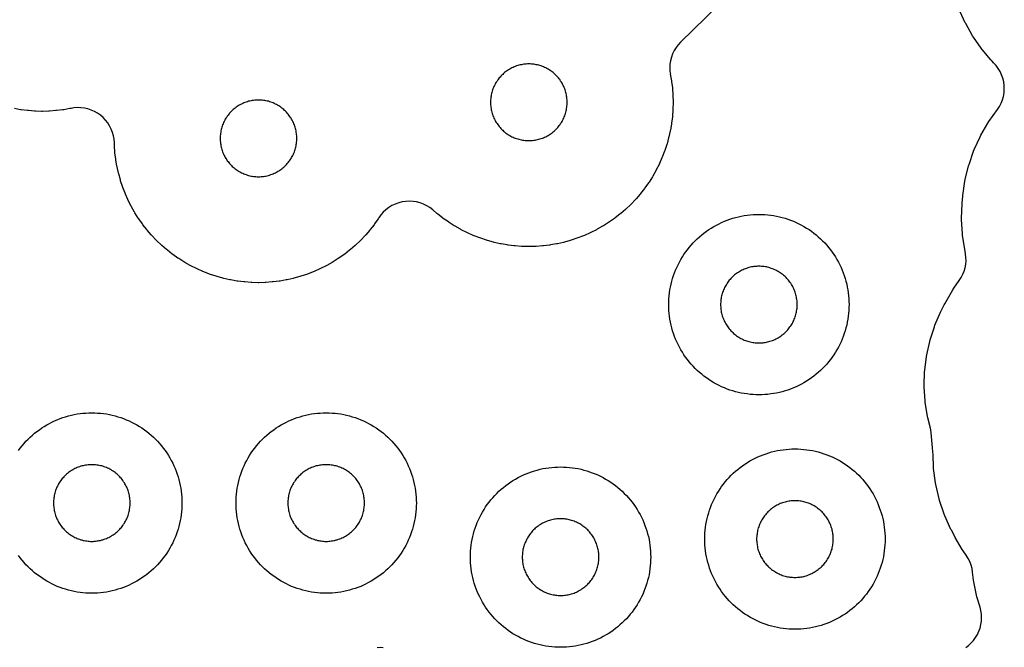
# Model space of a CAD drawing. Header units: millimetres. Extents: x 0 to 2500, y 0 to 1250.
# Tile 5 of 140: x 99 to 208, y 129 to 198. Entities that reach past the tile are written whole.
import ezdxf

# ---------------------------------------------------------------- set-up
doc = ezdxf.new("R2010")
doc.units = ezdxf.units.MM
doc.layers.add('CUT', color=1, linetype='Continuous')

msp = doc.modelspace()

# ---------------------------------------------------------------- linework, layer by layer
at = {"layer": 'CUT'}
for points in [[(184.37, 207.88), (171.82, 195.6), (171.55, 195.31), (171.31, 195), (171.1, 194.66), (170.93, 194.3), (170.79, 193.93), (170.69, 193.54), (170.63, 193.15), (170.61, 192.75), (170.63, 192.36), (170.68, 192.05), (170.67, 192.05), (170.8, 191.33), (170.81, 191.23), (170.9, 190.55), (170.91, 190.45), (170.96, 189.77), (170.96, 189.67), (170.98, 188.98), (170.98, 188.88), (170.96, 188.2), (170.96, 188.1), (170.91, 187.41), (170.9, 187.32), (170.81, 186.63), (170.8, 186.54), (170.68, 185.86), (170.66, 185.76), (170.51, 185.09), (170.49, 185), (170.31, 184.34), (170.28, 184.24), (170.06, 183.59), (170.03, 183.5), (169.78, 182.86), (169.74, 182.76), (169.46, 182.14), (169.42, 182.05), (169.11, 181.43), (169.07, 181.35), (168.73, 180.75), (168.68, 180.67), (168.31, 180.08), (168.26, 180), (167.86, 179.44), (167.8, 179.36), (167.38, 178.82), (167.32, 178.74), (166.87, 178.22), (166.8, 178.15), (166.33, 177.65), (166.26, 177.58), (165.76, 177.11), (165.69, 177.05), (165.17, 176.6), (165.09, 176.53), (164.55, 176.11), (164.47, 176.05), (163.91, 175.66), (163.83, 175.6), (163.25, 175.23), (163.16, 175.18), (162.57, 174.85), (162.48, 174.8), (161.87, 174.49), (161.78, 174.45), (161.15, 174.17), (161.06, 174.13), (160.42, 173.89), (160.32, 173.85), (159.67, 173.64), (159.58, 173.61), (158.92, 173.42), (158.82, 173.4), (158.15, 173.25), (158.05, 173.23), (157.38, 173.11), (157.28, 173.1), (156.6, 173.02), (156.5, 173.01), (155.81, 172.96), (155.72, 172.95), (155.03, 172.93), (154.93, 172.93), (154.24, 172.95), (154.15, 172.96), (153.46, 173.01), (153.36, 173.02), (152.68, 173.1), (152.58, 173.11), (151.91, 173.23), (151.81, 173.25), (151.14, 173.4), (151.05, 173.42), (150.38, 173.61), (150.29, 173.64), (149.64, 173.85), (149.54, 173.89), (148.9, 174.13), (148.81, 174.17), (148.18, 174.45), (148.1, 174.49), (147.48, 174.8), (147.4, 174.85), (146.8, 175.18), (146.71, 175.23), (146.13, 175.6), (146.05, 175.66), (145.49, 176.05), (145.41, 176.11), (144.87, 176.53), (144.79, 176.6), (144.33, 177), (144.01, 177.25), (143.67, 177.46), (143.3, 177.64), (142.93, 177.78), (142.53, 177.88), (142.14, 177.95), (141.73, 177.97), (141.33, 177.95), (140.93, 177.89), (140.54, 177.79), (140.16, 177.65), (139.79, 177.48), (139.45, 177.27), (139.13, 177.02), (138.83, 176.74), (138.57, 176.44), (138.33, 176.11), (138.32, 176.08), (138.26, 176), (137.87, 175.44), (137.81, 175.36), (137.39, 174.82), (137.33, 174.74), (136.88, 174.22), (136.81, 174.15), (136.34, 173.65), (136.27, 173.58), (135.77, 173.11), (135.7, 173.05), (135.18, 172.6), (135.1, 172.53), (134.56, 172.11), (134.48, 172.05), (133.92, 171.66), (133.84, 171.6), (133.26, 171.23), (133.17, 171.18), (132.57, 170.85), (132.49, 170.8), (131.87, 170.49), (131.79, 170.45), (131.16, 170.17), (131.07, 170.13), (130.43, 169.89), (130.33, 169.85), (129.68, 169.64), (129.59, 169.61), (128.92, 169.42), (128.83, 169.4), (128.16, 169.25), (128.06, 169.23), (127.39, 169.11), (127.29, 169.1), (126.61, 169.02), (126.51, 169.01), (125.82, 168.96), (125.73, 168.95), (125.04, 168.93), (124.94, 168.93), (124.25, 168.95), (124.16, 168.96), (123.47, 169.01), (123.37, 169.02), (122.69, 169.1), (122.59, 169.11), (121.92, 169.23), (121.82, 169.25), (121.15, 169.4), (121.05, 169.42), (120.39, 169.61), (120.3, 169.64), (119.65, 169.85), (119.55, 169.89), (118.91, 170.13), (118.82, 170.17), (118.19, 170.45), (118.1, 170.49), (117.49, 170.8), (117.4, 170.85), (116.81, 171.18), (116.72, 171.23), (116.14, 171.6), (116.06, 171.66), (115.5, 172.05), (115.42, 172.11), (114.88, 172.53), (114.8, 172.6), (114.28, 173.05), (114.21, 173.11), (113.71, 173.58), (113.64, 173.65), (113.17, 174.15), (113.1, 174.22), (112.65, 174.74), (112.59, 174.82), (112.17, 175.36), (112.11, 175.44), (111.71, 176), (111.66, 176.08), (111.29, 176.67), (111.24, 176.75), (110.9, 177.35), (110.86, 177.43), (110.55, 178.05), (110.51, 178.14), (110.23, 178.76), (110.19, 178.86), (109.94, 179.5), (109.91, 179.59), (109.69, 180.24), (109.67, 180.34), (109.48, 181), (109.46, 181.09), (109.31, 181.76), (109.29, 181.86), (109.17, 182.54), (109.16, 182.63), (109.07, 183.32), (109.06, 183.41), (109.01, 184.1), (109.01, 184.2), (109, 184.44), (108.97, 184.83), (108.91, 185.22), (108.8, 185.6), (108.66, 185.96), (108.48, 186.31), (108.27, 186.65), (108.03, 186.96), (107.76, 187.24), (107.46, 187.5), (107.14, 187.72), (106.8, 187.92), (106.44, 188.07), (106.07, 188.2), (105.69, 188.28), (105.3, 188.33), (104.9, 188.34), (104.51, 188.31), (104.2, 188.26), (104.2, 188.26), (104.05, 188.23), (103.38, 188.11), (103.28, 188.1), (102.6, 188.02), (102.5, 188.01), (101.81, 187.96), (101.72, 187.95), (101.03, 187.93), (100.93, 187.93), (100.24, 187.95), (100.15, 187.96), (99.46, 188.01), (99.36, 188.02), (98.68, 188.1), (98.58, 188.11), (97.91, 188.23)], [(203.45, 128.48), (203.76, 128.71), (204.05, 128.98), (204.31, 129.27), (204.54, 129.58), (204.74, 129.92), (204.91, 130.28), (205.03, 130.64), (205.13, 131.02), (205.18, 131.41), (205.2, 131.8), (205.18, 132.19), (205.12, 132.58), (205.03, 132.96), (204.68, 134.09), (204.64, 134.27), (204.33, 135.75), (204.3, 135.93), (204.21, 136.82), (204.14, 137.22), (204.04, 137.62), (203.89, 138), (203.71, 138.36), (203.49, 138.71), (203.15, 139.18), (203.05, 139.34), (202.27, 140.69), (202.22, 140.77), (201.85, 141.49), (201.81, 141.58), (201.12, 143.08), (201.05, 143.27), (200.53, 144.79), (200.48, 144.98), (200.12, 146.54), (200.08, 146.74), (199.88, 148.33), (199.86, 148.52), (199.83, 149.82), (199.79, 150.24), (199.75, 150.55), (199.74, 150.66), (199.61, 152.28), (199.57, 152.62), (199.49, 152.96), (199.24, 153.95), (199.2, 154.14), (198.96, 155.63), (198.94, 155.82), (198.84, 157.34), (198.83, 157.53), (198.88, 159.05), (198.89, 159.23), (199.08, 160.74), (199.12, 160.93), (199.45, 162.41), (199.5, 162.59), (199.97, 164.04), (200.03, 164.21), (200.66, 165.65), (200.7, 165.74), (201.06, 166.47), (201.11, 166.57), (202, 168.15), (202.12, 168.34), (202.73, 169.19), (202.94, 169.51), (203.12, 169.86), (203.26, 170.22), (203.37, 170.59), (203.44, 170.97), (203.48, 171.35), (203.47, 171.74), (203.43, 172.12), (203.38, 172.37), (203.39, 172.37), (203.33, 172.65), (203.09, 174.18), (203.07, 174.37), (202.99, 175.91), (202.99, 176.1), (203.05, 177.69), (203.06, 177.79), (203.12, 178.48), (203.13, 178.58), (203.35, 180.17), (203.39, 180.36), (203.75, 181.87), (203.81, 182.05), (204.31, 183.52), (204.39, 183.7), (205.03, 185.12), (205.12, 185.29), (205.9, 186.63), (206.01, 186.8), (206.97, 188.13), (207.19, 188.47), (207.37, 188.83), (207.52, 189.2), (207.63, 189.59), (207.7, 189.99), (207.72, 190.4), (207.71, 190.8), (207.66, 191.2), (207.56, 191.59), (207.43, 191.97), (207.26, 192.34), (207.05, 192.69), (206.81, 193.01), (206.54, 193.31), (206.36, 193.49), (206.23, 193.63), (205.27, 194.78), (205.15, 194.93), (204.3, 196.16), (204.2, 196.32), (203.45, 197.67), (203.4, 197.76), (202.81, 198.95)], [(98.37, 150.33), (98.57, 150.59), (98.77, 150.84), (98.98, 151.09), (99.2, 151.34), (99.43, 151.57), (99.66, 151.8), (99.91, 152.02), (100.16, 152.23), (100.41, 152.43), (100.68, 152.63), (100.94, 152.82), (101.22, 152.99), (101.5, 153.16), (101.79, 153.32), (102.08, 153.47), (102.37, 153.61), (102.67, 153.74), (102.98, 153.86), (103.29, 153.97), (103.6, 154.07), (103.91, 154.16), (104.23, 154.24), (104.55, 154.31), (104.87, 154.37), (105.2, 154.41), (105.52, 154.45), (105.85, 154.48), (106.17, 154.49), (106.5, 154.5), (106.83, 154.49), (107.15, 154.48), (107.48, 154.45), (107.81, 154.41), (108.13, 154.37), (108.45, 154.31), (108.77, 154.24), (109.09, 154.16), (109.4, 154.07), (109.71, 153.97), (110.02, 153.86), (110.33, 153.74), (110.63, 153.61), (110.92, 153.47), (111.21, 153.32), (111.5, 153.16), (111.78, 152.99), (112.06, 152.82), (112.33, 152.63), (112.59, 152.43), (112.84, 152.23), (113.09, 152.02), (113.34, 151.8), (113.57, 151.57), (113.8, 151.34), (114.02, 151.09), (114.23, 150.84), (114.43, 150.59), (114.63, 150.33), (114.82, 150.06), (114.99, 149.78), (115.16, 149.5), (115.32, 149.21), (115.47, 148.92), (115.61, 148.63), (115.74, 148.33), (115.86, 148.02), (115.97, 147.71), (116.07, 147.4), (116.16, 147.09), (116.24, 146.77), (116.31, 146.45), (116.37, 146.13), (116.41, 145.81), (116.45, 145.48), (116.48, 145.15), (116.49, 144.83), (116.5, 144.5), (116.49, 144.17), (116.48, 143.85), (116.45, 143.52), (116.41, 143.2), (116.37, 142.87), (116.31, 142.55), (116.24, 142.23), (116.16, 141.91), (116.07, 141.6), (115.97, 141.29), (115.86, 140.98), (115.74, 140.67), (115.61, 140.37), (115.47, 140.08), (115.32, 139.79), (115.16, 139.5), (114.99, 139.22), (114.82, 138.94), (114.63, 138.68), (114.43, 138.41), (114.23, 138.16), (114.02, 137.91), (113.8, 137.66), (113.57, 137.43), (113.34, 137.2), (113.09, 136.98), (112.84, 136.77), (112.59, 136.57), (112.33, 136.37), (112.06, 136.19), (111.78, 136.01), (111.5, 135.84), (111.21, 135.68), (110.92, 135.53), (110.63, 135.39), (110.33, 135.26), (110.02, 135.14), (109.71, 135.03), (109.4, 134.93), (109.09, 134.84), (108.77, 134.76), (108.45, 134.69), (108.13, 134.63), (107.81, 134.59), (107.48, 134.55), (107.15, 134.52), (106.83, 134.51), (106.5, 134.5), (106.17, 134.51), (105.85, 134.52), (105.52, 134.55), (105.2, 134.59), (104.87, 134.63), (104.55, 134.69), (104.23, 134.76), (103.91, 134.84), (103.6, 134.93), (103.29, 135.03), (102.98, 135.14), (102.67, 135.26), (102.37, 135.39), (102.08, 135.53), (101.79, 135.68), (101.5, 135.84), (101.22, 136.01), (100.94, 136.19), (100.68, 136.37), (100.41, 136.57), (100.16, 136.77), (99.91, 136.98), (99.66, 137.2), (99.43, 137.43), (99.2, 137.66), (98.98, 137.91), (98.77, 138.16), (98.57, 138.41), (98.37, 138.68)], [(138.17, 128.49), (138.5, 128.5), (138.83, 128.49)]]:
    msp.add_lwpolyline(points, dxfattribs=at)
for points in [[(159.23, 189.07), (159.22, 189.21), (159.21, 189.35), (159.19, 189.49), (159.17, 189.62), (159.15, 189.76), (159.12, 189.9), (159.09, 190.03), (159.05, 190.17), (159.01, 190.3), (158.96, 190.43), (158.91, 190.56), (158.85, 190.69), (158.79, 190.81), (158.73, 190.94), (158.66, 191.06), (158.59, 191.18), (158.51, 191.29), (158.44, 191.41), (158.35, 191.52), (158.27, 191.63), (158.18, 191.73), (158.08, 191.84), (157.99, 191.94), (157.89, 192.03), (157.78, 192.13), (157.68, 192.22), (157.57, 192.3), (157.46, 192.39), (157.34, 192.47), (157.23, 192.54), (157.11, 192.61), (156.98, 192.68), (156.86, 192.74), (156.73, 192.8), (156.61, 192.86), (156.48, 192.91), (156.35, 192.96), (156.21, 193), (156.08, 193.04), (155.95, 193.07), (155.81, 193.1), (155.67, 193.13), (155.54, 193.15), (155.4, 193.16), (155.26, 193.17), (155.12, 193.18), (154.98, 193.18), (154.84, 193.18), (154.7, 193.17), (154.56, 193.16), (154.43, 193.15), (154.29, 193.13), (154.15, 193.1), (154.02, 193.07), (153.88, 193.04), (153.75, 193), (153.61, 192.96), (153.48, 192.91), (153.35, 192.86), (153.23, 192.8), (153.1, 192.74), (152.98, 192.68), (152.86, 192.61), (152.74, 192.54), (152.62, 192.47), (152.51, 192.39), (152.39, 192.3), (152.28, 192.22), (152.18, 192.13), (152.08, 192.03), (151.98, 191.94), (151.88, 191.84), (151.79, 191.73), (151.7, 191.63), (151.61, 191.52), (151.53, 191.41), (151.45, 191.29), (151.37, 191.18), (151.3, 191.06), (151.23, 190.94), (151.17, 190.81), (151.11, 190.69), (151.05, 190.56), (151, 190.43), (150.96, 190.3), (150.91, 190.17), (150.88, 190.03), (150.84, 189.9), (150.81, 189.76), (150.79, 189.62), (150.77, 189.49), (150.75, 189.35), (150.74, 189.21), (150.73, 189.07), (150.73, 188.93), (150.73, 188.79), (150.74, 188.65), (150.75, 188.52), (150.77, 188.38), (150.79, 188.24), (150.81, 188.1), (150.84, 187.97), (150.88, 187.83), (150.91, 187.7), (150.96, 187.57), (151, 187.44), (151.05, 187.31), (151.11, 187.18), (151.17, 187.05), (151.23, 186.93), (151.3, 186.81), (151.37, 186.69), (151.45, 186.57), (151.53, 186.46), (151.61, 186.35), (151.7, 186.24), (151.79, 186.13), (151.88, 186.03), (151.98, 185.93), (152.08, 185.83), (152.18, 185.74), (152.28, 185.65), (152.39, 185.56), (152.51, 185.48), (152.62, 185.4), (152.74, 185.32), (152.86, 185.25), (152.98, 185.18), (153.1, 185.12), (153.23, 185.06), (153.35, 185.01), (153.48, 184.95), (153.61, 184.91), (153.75, 184.87), (153.88, 184.83), (154.02, 184.79), (154.15, 184.76), (154.29, 184.74), (154.43, 184.72), (154.56, 184.7), (154.7, 184.69), (154.84, 184.68), (154.98, 184.68), (155.12, 184.68), (155.26, 184.69), (155.4, 184.7), (155.54, 184.72), (155.67, 184.74), (155.81, 184.76), (155.95, 184.79), (156.08, 184.83), (156.21, 184.87), (156.35, 184.91), (156.48, 184.95), (156.61, 185.01), (156.73, 185.06), (156.86, 185.12), (156.98, 185.18), (157.11, 185.25), (157.23, 185.32), (157.34, 185.4), (157.46, 185.48), (157.57, 185.56), (157.68, 185.65), (157.78, 185.74), (157.89, 185.83), (157.99, 185.93), (158.08, 186.03), (158.18, 186.13), (158.27, 186.24), (158.35, 186.35), (158.44, 186.46), (158.51, 186.57), (158.59, 186.69), (158.66, 186.81), (158.73, 186.93), (158.79, 187.05), (158.85, 187.18), (158.91, 187.31), (158.96, 187.44), (159.01, 187.57), (159.05, 187.7), (159.09, 187.83), (159.12, 187.97), (159.15, 188.1), (159.17, 188.24), (159.19, 188.38), (159.21, 188.52), (159.22, 188.65), (159.23, 188.79), (159.23, 188.93)], [(129.22, 185.35), (129.2, 185.49), (129.18, 185.62), (129.16, 185.76), (129.13, 185.9), (129.09, 186.03), (129.06, 186.17), (129.01, 186.3), (128.97, 186.43), (128.92, 186.56), (128.86, 186.69), (128.8, 186.81), (128.74, 186.94), (128.67, 187.06), (128.6, 187.18), (128.52, 187.29), (128.44, 187.41), (128.36, 187.52), (128.27, 187.63), (128.18, 187.73), (128.09, 187.84), (127.99, 187.94), (127.89, 188.03), (127.79, 188.13), (127.69, 188.22), (127.58, 188.3), (127.46, 188.39), (127.35, 188.47), (127.23, 188.54), (127.11, 188.61), (126.99, 188.68), (126.87, 188.74), (126.74, 188.8), (126.62, 188.86), (126.49, 188.91), (126.36, 188.96), (126.22, 189), (126.09, 189.04), (125.95, 189.07), (125.82, 189.1), (125.68, 189.13), (125.54, 189.15), (125.41, 189.16), (125.27, 189.17), (125.13, 189.18), (124.99, 189.18), (124.85, 189.18), (124.71, 189.17), (124.57, 189.16), (124.43, 189.15), (124.3, 189.13), (124.16, 189.1), (124.02, 189.07), (123.89, 189.04), (123.76, 189), (123.62, 188.96), (123.49, 188.91), (123.36, 188.86), (123.24, 188.8), (123.11, 188.74), (122.99, 188.68), (122.86, 188.61), (122.75, 188.54), (122.63, 188.47), (122.51, 188.39), (122.4, 188.3), (122.29, 188.22), (122.19, 188.13), (122.08, 188.03), (121.98, 187.94), (121.89, 187.84), (121.79, 187.73), (121.7, 187.63), (121.62, 187.52), (121.53, 187.41), (121.46, 187.29), (121.38, 187.18), (121.31, 187.06), (121.24, 186.94), (121.18, 186.81), (121.12, 186.69), (121.06, 186.56), (121.01, 186.43), (120.96, 186.3), (120.92, 186.17), (120.88, 186.03), (120.85, 185.9), (120.82, 185.76), (120.8, 185.62), (120.78, 185.49), (120.76, 185.35), (120.75, 185.21), (120.74, 185.07), (120.74, 184.93), (120.74, 184.79), (120.75, 184.65), (120.76, 184.52), (120.78, 184.38), (120.8, 184.24), (120.82, 184.1), (120.85, 183.97), (120.88, 183.83), (120.92, 183.7), (120.96, 183.57), (121.01, 183.44), (121.06, 183.31), (121.12, 183.18), (121.18, 183.05), (121.24, 182.93), (121.31, 182.81), (121.38, 182.69), (121.46, 182.57), (121.53, 182.46), (121.62, 182.35), (121.7, 182.24), (121.79, 182.13), (121.89, 182.03), (121.98, 181.93), (122.08, 181.83), (122.19, 181.74), (122.29, 181.65), (122.4, 181.56), (122.51, 181.48), (122.63, 181.4), (122.75, 181.32), (122.86, 181.25), (122.99, 181.18), (123.11, 181.12), (123.24, 181.06), (123.36, 181.01), (123.49, 180.95), (123.62, 180.91), (123.76, 180.87), (123.89, 180.83), (124.02, 180.79), (124.16, 180.76), (124.3, 180.74), (124.43, 180.72), (124.57, 180.7), (124.71, 180.69), (124.85, 180.68), (124.99, 180.68), (125.13, 180.68), (125.27, 180.69), (125.41, 180.7), (125.54, 180.72), (125.68, 180.74), (125.82, 180.76), (125.95, 180.79), (126.09, 180.83), (126.22, 180.87), (126.36, 180.91), (126.49, 180.95), (126.62, 181.01), (126.74, 181.06), (126.87, 181.12), (126.99, 181.18), (127.11, 181.25), (127.23, 181.32), (127.35, 181.4), (127.46, 181.48), (127.58, 181.56), (127.69, 181.65), (127.79, 181.74), (127.89, 181.83), (127.99, 181.93), (128.09, 182.03), (128.18, 182.13), (128.27, 182.24), (128.36, 182.35), (128.44, 182.46), (128.52, 182.57), (128.6, 182.69), (128.67, 182.81), (128.74, 182.93), (128.8, 183.05), (128.86, 183.18), (128.92, 183.31), (128.97, 183.44), (129.01, 183.57), (129.06, 183.7), (129.09, 183.83), (129.13, 183.97), (129.16, 184.1), (129.18, 184.24), (129.2, 184.38), (129.22, 184.52), (129.23, 184.65), (129.24, 184.79), (129.24, 184.93), (129.24, 185.07), (129.23, 185.21)], [(190.49, 166.17), (190.48, 165.85), (190.45, 165.52), (190.41, 165.2), (190.37, 164.87), (190.31, 164.55), (190.24, 164.23), (190.16, 163.91), (190.07, 163.6), (189.97, 163.29), (189.86, 162.98), (189.74, 162.67), (189.61, 162.37), (189.47, 162.08), (189.32, 161.79), (189.16, 161.5), (188.99, 161.22), (188.82, 160.94), (188.63, 160.68), (188.43, 160.41), (188.23, 160.16), (188.02, 159.91), (187.8, 159.66), (187.57, 159.43), (187.34, 159.2), (187.09, 158.98), (186.84, 158.77), (186.59, 158.57), (186.33, 158.37), (186.06, 158.19), (185.78, 158.01), (185.5, 157.84), (185.21, 157.68), (184.92, 157.53), (184.63, 157.39), (184.33, 157.26), (184.02, 157.14), (183.71, 157.03), (183.4, 156.93), (183.09, 156.84), (182.77, 156.76), (182.45, 156.69), (182.13, 156.63), (181.81, 156.59), (181.48, 156.55), (181.15, 156.52), (180.83, 156.51), (180.5, 156.5), (180.17, 156.51), (179.85, 156.52), (179.52, 156.55), (179.2, 156.59), (178.87, 156.63), (178.55, 156.69), (178.23, 156.76), (177.91, 156.84), (177.6, 156.93), (177.29, 157.03), (176.98, 157.14), (176.67, 157.26), (176.37, 157.39), (176.08, 157.53), (175.79, 157.68), (175.5, 157.84), (175.22, 158.01), (174.94, 158.19), (174.68, 158.37), (174.41, 158.57), (174.16, 158.77), (173.91, 158.98), (173.66, 159.2), (173.43, 159.43), (173.2, 159.66), (172.98, 159.91), (172.77, 160.16), (172.57, 160.41), (172.37, 160.68), (172.19, 160.94), (172.01, 161.22), (171.84, 161.5), (171.68, 161.79), (171.53, 162.08), (171.39, 162.37), (171.26, 162.67), (171.14, 162.98), (171.03, 163.29), (170.93, 163.6), (170.84, 163.91), (170.76, 164.23), (170.69, 164.55), (170.63, 164.87), (170.59, 165.2), (170.55, 165.52), (170.52, 165.85), (170.51, 166.17), (170.5, 166.5), (170.51, 166.83), (170.52, 167.15), (170.55, 167.48), (170.59, 167.81), (170.63, 168.13), (170.69, 168.45), (170.76, 168.77), (170.84, 169.09), (170.93, 169.4), (171.03, 169.71), (171.14, 170.02), (171.26, 170.33), (171.39, 170.63), (171.53, 170.92), (171.68, 171.21), (171.84, 171.5), (172.01, 171.78), (172.19, 172.06), (172.37, 172.33), (172.57, 172.59), (172.77, 172.84), (172.98, 173.09), (173.2, 173.34), (173.43, 173.57), (173.66, 173.8), (173.91, 174.02), (174.16, 174.23), (174.41, 174.43), (174.68, 174.63), (174.94, 174.82), (175.22, 174.99), (175.5, 175.16), (175.79, 175.32), (176.08, 175.47), (176.37, 175.61), (176.67, 175.74), (176.98, 175.86), (177.29, 175.97), (177.6, 176.07), (177.91, 176.16), (178.23, 176.24), (178.55, 176.31), (178.87, 176.37), (179.2, 176.41), (179.52, 176.45), (179.85, 176.48), (180.17, 176.49), (180.5, 176.5), (180.83, 176.49), (181.15, 176.48), (181.48, 176.45), (181.81, 176.41), (182.13, 176.37), (182.45, 176.31), (182.77, 176.24), (183.09, 176.16), (183.4, 176.07), (183.71, 175.97), (184.02, 175.86), (184.33, 175.74), (184.63, 175.61), (184.92, 175.47), (185.21, 175.32), (185.5, 175.16), (185.78, 174.99), (186.06, 174.82), (186.33, 174.63), (186.59, 174.43), (186.84, 174.23), (187.09, 174.02), (187.34, 173.8), (187.57, 173.57), (187.8, 173.34), (188.02, 173.09), (188.23, 172.84), (188.43, 172.59), (188.63, 172.33), (188.82, 172.06), (188.99, 171.78), (189.16, 171.5), (189.32, 171.21), (189.47, 170.92), (189.61, 170.63), (189.74, 170.33), (189.86, 170.02), (189.97, 169.71), (190.07, 169.4), (190.16, 169.09), (190.24, 168.77), (190.31, 168.45), (190.37, 168.13), (190.41, 167.81), (190.45, 167.48), (190.48, 167.15), (190.49, 166.83), (190.5, 166.5)], [(184.75, 166.64), (184.74, 166.78), (184.73, 166.92), (184.71, 167.06), (184.69, 167.19), (184.67, 167.33), (184.64, 167.47), (184.61, 167.6), (184.57, 167.73), (184.52, 167.87), (184.48, 168), (184.43, 168.13), (184.37, 168.25), (184.31, 168.38), (184.25, 168.5), (184.18, 168.63), (184.11, 168.74), (184.03, 168.86), (183.95, 168.98), (183.87, 169.09), (183.79, 169.2), (183.7, 169.3), (183.6, 169.41), (183.51, 169.51), (183.41, 169.6), (183.3, 169.7), (183.2, 169.79), (183.09, 169.87), (182.98, 169.95), (182.86, 170.03), (182.74, 170.11), (182.63, 170.18), (182.5, 170.25), (182.38, 170.31), (182.25, 170.37), (182.13, 170.43), (182, 170.48), (181.87, 170.52), (181.73, 170.57), (181.6, 170.61), (181.47, 170.64), (181.33, 170.67), (181.19, 170.69), (181.06, 170.71), (180.92, 170.73), (180.78, 170.74), (180.64, 170.75), (180.5, 170.75), (180.36, 170.75), (180.22, 170.74), (180.08, 170.73), (179.95, 170.71), (179.81, 170.69), (179.67, 170.67), (179.54, 170.64), (179.4, 170.61), (179.27, 170.57), (179.13, 170.52), (179, 170.48), (178.87, 170.43), (178.75, 170.37), (178.62, 170.31), (178.5, 170.25), (178.38, 170.18), (178.26, 170.11), (178.14, 170.03), (178.02, 169.95), (177.91, 169.87), (177.8, 169.79), (177.7, 169.7), (177.6, 169.6), (177.5, 169.51), (177.4, 169.41), (177.31, 169.3), (177.22, 169.2), (177.13, 169.09), (177.05, 168.98), (176.97, 168.86), (176.89, 168.74), (176.82, 168.63), (176.75, 168.5), (176.69, 168.38), (176.63, 168.25), (176.57, 168.13), (176.52, 168), (176.48, 167.87), (176.43, 167.73), (176.4, 167.6), (176.36, 167.47), (176.33, 167.33), (176.31, 167.19), (176.29, 167.06), (176.27, 166.92), (176.26, 166.78), (176.25, 166.64), (176.25, 166.5), (176.25, 166.36), (176.26, 166.22), (176.27, 166.08), (176.29, 165.95), (176.31, 165.81), (176.33, 165.67), (176.36, 165.54), (176.4, 165.4), (176.43, 165.27), (176.48, 165.13), (176.52, 165), (176.57, 164.87), (176.63, 164.75), (176.69, 164.62), (176.75, 164.5), (176.82, 164.38), (176.89, 164.26), (176.97, 164.14), (177.05, 164.02), (177.13, 163.91), (177.22, 163.8), (177.31, 163.7), (177.4, 163.6), (177.5, 163.5), (177.6, 163.4), (177.7, 163.31), (177.8, 163.22), (177.91, 163.13), (178.02, 163.05), (178.14, 162.97), (178.26, 162.89), (178.38, 162.82), (178.5, 162.75), (178.62, 162.69), (178.75, 162.63), (178.87, 162.57), (179, 162.52), (179.13, 162.48), (179.27, 162.43), (179.4, 162.4), (179.54, 162.36), (179.67, 162.33), (179.81, 162.31), (179.95, 162.29), (180.08, 162.27), (180.22, 162.26), (180.36, 162.25), (180.5, 162.25), (180.64, 162.25), (180.78, 162.26), (180.92, 162.27), (181.06, 162.29), (181.19, 162.31), (181.33, 162.33), (181.47, 162.36), (181.6, 162.4), (181.73, 162.43), (181.87, 162.48), (182, 162.52), (182.13, 162.57), (182.25, 162.63), (182.38, 162.69), (182.5, 162.75), (182.63, 162.82), (182.74, 162.89), (182.86, 162.97), (182.98, 163.05), (183.09, 163.13), (183.2, 163.22), (183.3, 163.31), (183.41, 163.4), (183.51, 163.5), (183.6, 163.6), (183.7, 163.7), (183.79, 163.8), (183.87, 163.91), (183.95, 164.02), (184.03, 164.14), (184.11, 164.26), (184.18, 164.38), (184.25, 164.5), (184.31, 164.62), (184.37, 164.75), (184.43, 164.87), (184.48, 165), (184.52, 165.13), (184.57, 165.27), (184.61, 165.4), (184.64, 165.54), (184.67, 165.67), (184.69, 165.81), (184.71, 165.95), (184.73, 166.08), (184.74, 166.22), (184.75, 166.36), (184.75, 166.5)], [(142.49, 144.17), (142.48, 143.85), (142.45, 143.52), (142.41, 143.2), (142.37, 142.87), (142.31, 142.55), (142.24, 142.23), (142.16, 141.91), (142.07, 141.6), (141.97, 141.29), (141.86, 140.98), (141.74, 140.67), (141.61, 140.37), (141.47, 140.08), (141.32, 139.79), (141.16, 139.5), (140.99, 139.22), (140.82, 138.94), (140.63, 138.68), (140.43, 138.41), (140.23, 138.16), (140.02, 137.91), (139.8, 137.66), (139.57, 137.43), (139.34, 137.2), (139.09, 136.98), (138.84, 136.77), (138.59, 136.57), (138.33, 136.37), (138.06, 136.19), (137.78, 136.01), (137.5, 135.84), (137.21, 135.68), (136.92, 135.53), (136.63, 135.39), (136.33, 135.26), (136.02, 135.14), (135.71, 135.03), (135.4, 134.93), (135.09, 134.84), (134.77, 134.76), (134.45, 134.69), (134.13, 134.63), (133.81, 134.59), (133.48, 134.55), (133.15, 134.52), (132.83, 134.51), (132.5, 134.5), (132.17, 134.51), (131.85, 134.52), (131.52, 134.55), (131.2, 134.59), (130.87, 134.63), (130.55, 134.69), (130.23, 134.76), (129.91, 134.84), (129.6, 134.93), (129.29, 135.03), (128.98, 135.14), (128.67, 135.26), (128.37, 135.39), (128.08, 135.53), (127.79, 135.68), (127.5, 135.84), (127.22, 136.01), (126.94, 136.19), (126.68, 136.37), (126.41, 136.57), (126.16, 136.77), (125.91, 136.98), (125.66, 137.2), (125.43, 137.43), (125.2, 137.66), (124.98, 137.91), (124.77, 138.16), (124.57, 138.41), (124.37, 138.68), (124.19, 138.94), (124.01, 139.22), (123.84, 139.5), (123.68, 139.79), (123.53, 140.08), (123.39, 140.37), (123.26, 140.67), (123.14, 140.98), (123.03, 141.29), (122.93, 141.6), (122.84, 141.91), (122.76, 142.23), (122.69, 142.55), (122.63, 142.87), (122.59, 143.2), (122.55, 143.52), (122.52, 143.85), (122.51, 144.17), (122.5, 144.5), (122.51, 144.83), (122.52, 145.15), (122.55, 145.48), (122.59, 145.81), (122.63, 146.13), (122.69, 146.45), (122.76, 146.77), (122.84, 147.09), (122.93, 147.4), (123.03, 147.71), (123.14, 148.02), (123.26, 148.33), (123.39, 148.63), (123.53, 148.92), (123.68, 149.21), (123.84, 149.5), (124.01, 149.78), (124.19, 150.06), (124.37, 150.33), (124.57, 150.59), (124.77, 150.84), (124.98, 151.09), (125.2, 151.34), (125.43, 151.57), (125.66, 151.8), (125.91, 152.02), (126.16, 152.23), (126.41, 152.43), (126.68, 152.63), (126.94, 152.82), (127.22, 152.99), (127.5, 153.16), (127.79, 153.32), (128.08, 153.47), (128.37, 153.61), (128.67, 153.74), (128.98, 153.86), (129.29, 153.97), (129.6, 154.07), (129.91, 154.16), (130.23, 154.24), (130.55, 154.31), (130.87, 154.37), (131.2, 154.41), (131.52, 154.45), (131.85, 154.48), (132.17, 154.49), (132.5, 154.5), (132.83, 154.49), (133.15, 154.48), (133.48, 154.45), (133.81, 154.41), (134.13, 154.37), (134.45, 154.31), (134.77, 154.24), (135.09, 154.16), (135.4, 154.07), (135.71, 153.97), (136.02, 153.86), (136.33, 153.74), (136.63, 153.61), (136.92, 153.47), (137.21, 153.32), (137.5, 153.16), (137.78, 152.99), (138.06, 152.82), (138.33, 152.63), (138.59, 152.43), (138.84, 152.23), (139.09, 152.02), (139.34, 151.8), (139.57, 151.57), (139.8, 151.34), (140.02, 151.09), (140.23, 150.84), (140.43, 150.59), (140.63, 150.33), (140.82, 150.06), (140.99, 149.78), (141.16, 149.5), (141.32, 149.21), (141.47, 148.92), (141.61, 148.63), (141.74, 148.33), (141.86, 148.02), (141.97, 147.71), (142.07, 147.4), (142.16, 147.09), (142.24, 146.77), (142.31, 146.45), (142.37, 146.13), (142.41, 145.81), (142.45, 145.48), (142.48, 145.15), (142.49, 144.83), (142.5, 144.5)], [(194.49, 140.17), (194.48, 139.85), (194.45, 139.52), (194.41, 139.2), (194.37, 138.87), (194.31, 138.55), (194.24, 138.23), (194.16, 137.91), (194.07, 137.6), (193.97, 137.29), (193.86, 136.98), (193.74, 136.67), (193.61, 136.37), (193.47, 136.08), (193.32, 135.79), (193.16, 135.5), (192.99, 135.22), (192.82, 134.94), (192.63, 134.68), (192.43, 134.41), (192.23, 134.16), (192.02, 133.91), (191.8, 133.66), (191.57, 133.43), (191.34, 133.2), (191.09, 132.98), (190.84, 132.77), (190.59, 132.57), (190.33, 132.37), (190.06, 132.19), (189.78, 132.01), (189.5, 131.84), (189.21, 131.68), (188.92, 131.53), (188.63, 131.39), (188.33, 131.26), (188.02, 131.14), (187.71, 131.03), (187.4, 130.93), (187.09, 130.84), (186.77, 130.76), (186.45, 130.69), (186.13, 130.63), (185.81, 130.59), (185.48, 130.55), (185.15, 130.52), (184.83, 130.51), (184.5, 130.5), (184.17, 130.51), (183.85, 130.52), (183.52, 130.55), (183.2, 130.59), (182.87, 130.63), (182.55, 130.69), (182.23, 130.76), (181.91, 130.84), (181.6, 130.93), (181.29, 131.03), (180.98, 131.14), (180.67, 131.26), (180.37, 131.39), (180.08, 131.53), (179.79, 131.68), (179.5, 131.84), (179.22, 132.01), (178.94, 132.19), (178.68, 132.37), (178.41, 132.57), (178.16, 132.77), (177.91, 132.98), (177.66, 133.2), (177.43, 133.43), (177.2, 133.66), (176.98, 133.91), (176.77, 134.16), (176.57, 134.41), (176.37, 134.68), (176.19, 134.94), (176.01, 135.22), (175.84, 135.5), (175.68, 135.79), (175.53, 136.08), (175.39, 136.37), (175.26, 136.67), (175.14, 136.98), (175.03, 137.29), (174.93, 137.6), (174.84, 137.91), (174.76, 138.23), (174.69, 138.55), (174.63, 138.87), (174.59, 139.2), (174.55, 139.52), (174.52, 139.85), (174.51, 140.17), (174.5, 140.5), (174.51, 140.83), (174.52, 141.15), (174.55, 141.48), (174.59, 141.81), (174.63, 142.13), (174.69, 142.45), (174.76, 142.77), (174.84, 143.09), (174.93, 143.4), (175.03, 143.71), (175.14, 144.02), (175.26, 144.33), (175.39, 144.63), (175.53, 144.92), (175.68, 145.21), (175.84, 145.5), (176.01, 145.78), (176.19, 146.06), (176.37, 146.33), (176.57, 146.59), (176.77, 146.84), (176.98, 147.09), (177.2, 147.34), (177.43, 147.57), (177.66, 147.8), (177.91, 148.02), (178.16, 148.23), (178.41, 148.43), (178.68, 148.63), (178.94, 148.82), (179.22, 148.99), (179.5, 149.16), (179.79, 149.32), (180.08, 149.47), (180.37, 149.61), (180.67, 149.74), (180.98, 149.86), (181.29, 149.97), (181.6, 150.07), (181.91, 150.16), (182.23, 150.24), (182.55, 150.31), (182.87, 150.37), (183.2, 150.41), (183.52, 150.45), (183.85, 150.48), (184.17, 150.49), (184.5, 150.5), (184.83, 150.49), (185.15, 150.48), (185.48, 150.45), (185.81, 150.41), (186.13, 150.37), (186.45, 150.31), (186.77, 150.24), (187.09, 150.16), (187.4, 150.07), (187.71, 149.97), (188.02, 149.86), (188.33, 149.74), (188.63, 149.61), (188.92, 149.47), (189.21, 149.32), (189.5, 149.16), (189.78, 148.99), (190.06, 148.82), (190.33, 148.63), (190.59, 148.43), (190.84, 148.23), (191.09, 148.02), (191.34, 147.8), (191.57, 147.57), (191.8, 147.34), (192.02, 147.09), (192.23, 146.84), (192.43, 146.59), (192.63, 146.33), (192.82, 146.06), (192.99, 145.78), (193.16, 145.5), (193.32, 145.21), (193.47, 144.92), (193.61, 144.63), (193.74, 144.33), (193.86, 144.02), (193.97, 143.71), (194.07, 143.4), (194.16, 143.09), (194.24, 142.77), (194.31, 142.45), (194.37, 142.13), (194.41, 141.81), (194.45, 141.48), (194.48, 141.15), (194.49, 140.83), (194.5, 140.5)], [(110.75, 144.64), (110.74, 144.78), (110.73, 144.92), (110.71, 145.06), (110.69, 145.19), (110.67, 145.33), (110.64, 145.47), (110.61, 145.6), (110.57, 145.73), (110.52, 145.87), (110.48, 146), (110.43, 146.13), (110.37, 146.25), (110.31, 146.38), (110.25, 146.5), (110.18, 146.63), (110.11, 146.74), (110.03, 146.86), (109.95, 146.98), (109.87, 147.09), (109.79, 147.2), (109.7, 147.3), (109.6, 147.41), (109.51, 147.51), (109.41, 147.6), (109.3, 147.7), (109.2, 147.79), (109.09, 147.87), (108.98, 147.95), (108.86, 148.03), (108.74, 148.11), (108.63, 148.18), (108.5, 148.25), (108.38, 148.31), (108.25, 148.37), (108.13, 148.43), (108, 148.48), (107.87, 148.52), (107.73, 148.57), (107.6, 148.61), (107.47, 148.64), (107.33, 148.67), (107.19, 148.69), (107.06, 148.71), (106.92, 148.73), (106.78, 148.74), (106.64, 148.75), (106.5, 148.75), (106.36, 148.75), (106.22, 148.74), (106.08, 148.73), (105.95, 148.71), (105.81, 148.69), (105.67, 148.67), (105.54, 148.64), (105.4, 148.61), (105.27, 148.57), (105.13, 148.52), (105, 148.48), (104.87, 148.43), (104.75, 148.37), (104.62, 148.31), (104.5, 148.25), (104.38, 148.18), (104.26, 148.11), (104.14, 148.03), (104.02, 147.95), (103.91, 147.87), (103.8, 147.79), (103.7, 147.7), (103.6, 147.6), (103.5, 147.51), (103.4, 147.41), (103.31, 147.3), (103.22, 147.2), (103.13, 147.09), (103.05, 146.98), (102.97, 146.86), (102.89, 146.74), (102.82, 146.63), (102.75, 146.5), (102.69, 146.38), (102.63, 146.25), (102.57, 146.13), (102.52, 146), (102.48, 145.87), (102.43, 145.73), (102.4, 145.6), (102.36, 145.47), (102.33, 145.33), (102.31, 145.19), (102.29, 145.06), (102.27, 144.92), (102.26, 144.78), (102.25, 144.64), (102.25, 144.5), (102.25, 144.36), (102.26, 144.22), (102.27, 144.08), (102.29, 143.95), (102.31, 143.81), (102.33, 143.67), (102.36, 143.54), (102.4, 143.4), (102.43, 143.27), (102.48, 143.13), (102.52, 143), (102.57, 142.87), (102.63, 142.75), (102.69, 142.62), (102.75, 142.5), (102.82, 142.38), (102.89, 142.26), (102.97, 142.14), (103.05, 142.02), (103.13, 141.91), (103.22, 141.8), (103.31, 141.7), (103.4, 141.6), (103.5, 141.5), (103.6, 141.4), (103.7, 141.31), (103.8, 141.22), (103.91, 141.13), (104.02, 141.05), (104.14, 140.97), (104.26, 140.89), (104.38, 140.82), (104.5, 140.75), (104.62, 140.69), (104.75, 140.63), (104.87, 140.57), (105, 140.52), (105.13, 140.48), (105.27, 140.43), (105.4, 140.4), (105.54, 140.36), (105.67, 140.33), (105.81, 140.31), (105.95, 140.29), (106.08, 140.27), (106.22, 140.26), (106.36, 140.25), (106.5, 140.25), (106.64, 140.25), (106.78, 140.26), (106.92, 140.27), (107.06, 140.29), (107.19, 140.31), (107.33, 140.33), (107.47, 140.36), (107.6, 140.4), (107.73, 140.43), (107.87, 140.48), (108, 140.52), (108.13, 140.57), (108.25, 140.63), (108.38, 140.69), (108.5, 140.75), (108.63, 140.82), (108.74, 140.89), (108.86, 140.97), (108.98, 141.05), (109.09, 141.13), (109.2, 141.22), (109.3, 141.31), (109.41, 141.4), (109.51, 141.5), (109.6, 141.6), (109.7, 141.7), (109.79, 141.8), (109.87, 141.91), (109.95, 142.02), (110.03, 142.14), (110.11, 142.26), (110.18, 142.38), (110.25, 142.5), (110.31, 142.62), (110.37, 142.75), (110.43, 142.87), (110.48, 143), (110.52, 143.13), (110.57, 143.27), (110.61, 143.4), (110.64, 143.54), (110.67, 143.67), (110.69, 143.81), (110.71, 143.95), (110.73, 144.08), (110.74, 144.22), (110.75, 144.36), (110.75, 144.5)], [(136.75, 144.64), (136.74, 144.78), (136.73, 144.92), (136.71, 145.06), (136.69, 145.19), (136.67, 145.33), (136.64, 145.47), (136.61, 145.6), (136.57, 145.73), (136.52, 145.87), (136.48, 146), (136.43, 146.13), (136.37, 146.25), (136.31, 146.38), (136.25, 146.5), (136.18, 146.63), (136.11, 146.74), (136.03, 146.86), (135.95, 146.98), (135.87, 147.09), (135.79, 147.2), (135.7, 147.3), (135.6, 147.41), (135.51, 147.51), (135.41, 147.6), (135.3, 147.7), (135.2, 147.79), (135.09, 147.87), (134.98, 147.95), (134.86, 148.03), (134.74, 148.11), (134.63, 148.18), (134.5, 148.25), (134.38, 148.31), (134.25, 148.37), (134.13, 148.43), (134, 148.48), (133.87, 148.52), (133.73, 148.57), (133.6, 148.61), (133.47, 148.64), (133.33, 148.67), (133.19, 148.69), (133.06, 148.71), (132.92, 148.73), (132.78, 148.74), (132.64, 148.75), (132.5, 148.75), (132.36, 148.75), (132.22, 148.74), (132.08, 148.73), (131.95, 148.71), (131.81, 148.69), (131.67, 148.67), (131.54, 148.64), (131.4, 148.61), (131.27, 148.57), (131.13, 148.52), (131, 148.48), (130.87, 148.43), (130.75, 148.37), (130.62, 148.31), (130.5, 148.25), (130.38, 148.18), (130.26, 148.11), (130.14, 148.03), (130.02, 147.95), (129.91, 147.87), (129.8, 147.79), (129.7, 147.7), (129.6, 147.6), (129.5, 147.51), (129.4, 147.41), (129.31, 147.3), (129.22, 147.2), (129.13, 147.09), (129.05, 146.98), (128.97, 146.86), (128.89, 146.74), (128.82, 146.63), (128.75, 146.5), (128.69, 146.38), (128.63, 146.25), (128.57, 146.13), (128.52, 146), (128.48, 145.87), (128.43, 145.73), (128.4, 145.6), (128.36, 145.47), (128.33, 145.33), (128.31, 145.19), (128.29, 145.06), (128.27, 144.92), (128.26, 144.78), (128.25, 144.64), (128.25, 144.5), (128.25, 144.36), (128.26, 144.22), (128.27, 144.08), (128.29, 143.95), (128.31, 143.81), (128.33, 143.67), (128.36, 143.54), (128.4, 143.4), (128.43, 143.27), (128.48, 143.13), (128.52, 143), (128.57, 142.87), (128.63, 142.75), (128.69, 142.62), (128.75, 142.5), (128.82, 142.38), (128.89, 142.26), (128.97, 142.14), (129.05, 142.02), (129.13, 141.91), (129.22, 141.8), (129.31, 141.7), (129.4, 141.6), (129.5, 141.5), (129.6, 141.4), (129.7, 141.31), (129.8, 141.22), (129.91, 141.13), (130.02, 141.05), (130.14, 140.97), (130.26, 140.89), (130.38, 140.82), (130.5, 140.75), (130.62, 140.69), (130.75, 140.63), (130.87, 140.57), (131, 140.52), (131.13, 140.48), (131.27, 140.43), (131.4, 140.4), (131.54, 140.36), (131.67, 140.33), (131.81, 140.31), (131.95, 140.29), (132.08, 140.27), (132.22, 140.26), (132.36, 140.25), (132.5, 140.25), (132.64, 140.25), (132.78, 140.26), (132.92, 140.27), (133.06, 140.29), (133.19, 140.31), (133.33, 140.33), (133.47, 140.36), (133.6, 140.4), (133.73, 140.43), (133.87, 140.48), (134, 140.52), (134.13, 140.57), (134.25, 140.63), (134.38, 140.69), (134.5, 140.75), (134.63, 140.82), (134.74, 140.89), (134.86, 140.97), (134.98, 141.05), (135.09, 141.13), (135.2, 141.22), (135.3, 141.31), (135.41, 141.4), (135.51, 141.5), (135.6, 141.6), (135.7, 141.7), (135.79, 141.8), (135.87, 141.91), (135.95, 142.02), (136.03, 142.14), (136.11, 142.26), (136.18, 142.38), (136.25, 142.5), (136.31, 142.62), (136.37, 142.75), (136.43, 142.87), (136.48, 143), (136.52, 143.13), (136.57, 143.27), (136.61, 143.4), (136.64, 143.54), (136.67, 143.67), (136.69, 143.81), (136.71, 143.95), (136.73, 144.08), (136.74, 144.22), (136.75, 144.36), (136.75, 144.5)], [(168.49, 138.17), (168.48, 137.85), (168.45, 137.52), (168.41, 137.2), (168.37, 136.87), (168.31, 136.55), (168.24, 136.23), (168.16, 135.91), (168.07, 135.6), (167.97, 135.29), (167.86, 134.98), (167.74, 134.67), (167.61, 134.37), (167.47, 134.08), (167.32, 133.79), (167.16, 133.5), (166.99, 133.22), (166.82, 132.94), (166.63, 132.68), (166.43, 132.41), (166.23, 132.16), (166.02, 131.91), (165.8, 131.66), (165.57, 131.43), (165.34, 131.2), (165.09, 130.98), (164.84, 130.77), (164.59, 130.57), (164.33, 130.37), (164.06, 130.19), (163.78, 130.01), (163.5, 129.84), (163.21, 129.68), (162.92, 129.53), (162.63, 129.39), (162.33, 129.26), (162.02, 129.14), (161.71, 129.03), (161.4, 128.93), (161.09, 128.84), (160.77, 128.76), (160.45, 128.69), (160.13, 128.63), (159.81, 128.59), (159.48, 128.55), (159.15, 128.52), (158.83, 128.51), (158.5, 128.5), (158.17, 128.51), (157.85, 128.52), (157.52, 128.55), (157.2, 128.59), (156.87, 128.63), (156.55, 128.69), (156.23, 128.76), (155.91, 128.84), (155.6, 128.93), (155.29, 129.03), (154.98, 129.14), (154.67, 129.26), (154.37, 129.39), (154.08, 129.53), (153.79, 129.68), (153.5, 129.84), (153.22, 130.01), (152.94, 130.19), (152.68, 130.37), (152.41, 130.57), (152.16, 130.77), (151.91, 130.98), (151.66, 131.2), (151.43, 131.43), (151.2, 131.66), (150.98, 131.91), (150.77, 132.16), (150.57, 132.41), (150.37, 132.68), (150.19, 132.94), (150.01, 133.22), (149.84, 133.5), (149.68, 133.79), (149.53, 134.08), (149.39, 134.37), (149.26, 134.67), (149.14, 134.98), (149.03, 135.29), (148.93, 135.6), (148.84, 135.91), (148.76, 136.23), (148.69, 136.55), (148.63, 136.87), (148.59, 137.2), (148.55, 137.52), (148.52, 137.85), (148.51, 138.17), (148.5, 138.5), (148.51, 138.83), (148.52, 139.15), (148.55, 139.48), (148.59, 139.81), (148.63, 140.13), (148.69, 140.45), (148.76, 140.77), (148.84, 141.09), (148.93, 141.4), (149.03, 141.71), (149.14, 142.02), (149.26, 142.33), (149.39, 142.63), (149.53, 142.92), (149.68, 143.21), (149.84, 143.5), (150.01, 143.78), (150.19, 144.06), (150.37, 144.33), (150.57, 144.59), (150.77, 144.84), (150.98, 145.09), (151.2, 145.34), (151.43, 145.57), (151.66, 145.8), (151.91, 146.02), (152.16, 146.23), (152.41, 146.43), (152.68, 146.63), (152.94, 146.82), (153.22, 146.99), (153.5, 147.16), (153.79, 147.32), (154.08, 147.47), (154.37, 147.61), (154.67, 147.74), (154.98, 147.86), (155.29, 147.97), (155.6, 148.07), (155.91, 148.16), (156.23, 148.24), (156.55, 148.31), (156.87, 148.37), (157.2, 148.41), (157.52, 148.45), (157.85, 148.48), (158.17, 148.49), (158.5, 148.5), (158.83, 148.49), (159.15, 148.48), (159.48, 148.45), (159.81, 148.41), (160.13, 148.37), (160.45, 148.31), (160.77, 148.24), (161.09, 148.16), (161.4, 148.07), (161.71, 147.97), (162.02, 147.86), (162.33, 147.74), (162.63, 147.61), (162.92, 147.47), (163.21, 147.32), (163.5, 147.16), (163.78, 146.99), (164.06, 146.82), (164.33, 146.63), (164.59, 146.43), (164.84, 146.23), (165.09, 146.02), (165.34, 145.8), (165.57, 145.57), (165.8, 145.34), (166.02, 145.09), (166.23, 144.84), (166.43, 144.59), (166.63, 144.33), (166.82, 144.06), (166.99, 143.78), (167.16, 143.5), (167.32, 143.21), (167.47, 142.92), (167.61, 142.63), (167.74, 142.33), (167.86, 142.02), (167.97, 141.71), (168.07, 141.4), (168.16, 141.09), (168.24, 140.77), (168.31, 140.45), (168.37, 140.13), (168.41, 139.81), (168.45, 139.48), (168.48, 139.15), (168.49, 138.83), (168.5, 138.5)], [(188.75, 140.64), (188.74, 140.78), (188.73, 140.92), (188.71, 141.06), (188.69, 141.19), (188.67, 141.33), (188.64, 141.47), (188.61, 141.6), (188.57, 141.73), (188.52, 141.87), (188.48, 142), (188.43, 142.13), (188.37, 142.25), (188.31, 142.38), (188.25, 142.5), (188.18, 142.63), (188.11, 142.74), (188.03, 142.86), (187.95, 142.98), (187.87, 143.09), (187.79, 143.2), (187.7, 143.3), (187.6, 143.41), (187.51, 143.51), (187.41, 143.6), (187.3, 143.7), (187.2, 143.79), (187.09, 143.87), (186.98, 143.95), (186.86, 144.03), (186.74, 144.11), (186.63, 144.18), (186.5, 144.25), (186.38, 144.31), (186.25, 144.37), (186.13, 144.43), (186, 144.48), (185.87, 144.52), (185.73, 144.57), (185.6, 144.61), (185.47, 144.64), (185.33, 144.67), (185.19, 144.69), (185.06, 144.71), (184.92, 144.73), (184.78, 144.74), (184.64, 144.75), (184.5, 144.75), (184.36, 144.75), (184.22, 144.74), (184.08, 144.73), (183.95, 144.71), (183.81, 144.69), (183.67, 144.67), (183.54, 144.64), (183.4, 144.61), (183.27, 144.57), (183.13, 144.52), (183, 144.48), (182.87, 144.43), (182.75, 144.37), (182.62, 144.31), (182.5, 144.25), (182.38, 144.18), (182.26, 144.11), (182.14, 144.03), (182.02, 143.95), (181.91, 143.87), (181.8, 143.79), (181.7, 143.7), (181.6, 143.6), (181.5, 143.51), (181.4, 143.41), (181.31, 143.3), (181.22, 143.2), (181.13, 143.09), (181.05, 142.98), (180.97, 142.86), (180.89, 142.74), (180.82, 142.63), (180.75, 142.5), (180.69, 142.38), (180.63, 142.25), (180.57, 142.13), (180.52, 142), (180.48, 141.87), (180.43, 141.73), (180.4, 141.6), (180.36, 141.47), (180.33, 141.33), (180.31, 141.19), (180.29, 141.06), (180.27, 140.92), (180.26, 140.78), (180.25, 140.64), (180.25, 140.5), (180.25, 140.36), (180.26, 140.22), (180.27, 140.08), (180.29, 139.95), (180.31, 139.81), (180.33, 139.67), (180.36, 139.54), (180.4, 139.4), (180.43, 139.27), (180.48, 139.13), (180.52, 139), (180.57, 138.87), (180.63, 138.75), (180.69, 138.62), (180.75, 138.5), (180.82, 138.38), (180.89, 138.26), (180.97, 138.14), (181.05, 138.02), (181.13, 137.91), (181.22, 137.8), (181.31, 137.7), (181.4, 137.6), (181.5, 137.5), (181.6, 137.4), (181.7, 137.31), (181.8, 137.22), (181.91, 137.13), (182.02, 137.05), (182.14, 136.97), (182.26, 136.89), (182.38, 136.82), (182.5, 136.75), (182.62, 136.69), (182.75, 136.63), (182.87, 136.57), (183, 136.52), (183.13, 136.48), (183.27, 136.43), (183.4, 136.4), (183.54, 136.36), (183.67, 136.33), (183.81, 136.31), (183.95, 136.29), (184.08, 136.27), (184.22, 136.26), (184.36, 136.25), (184.5, 136.25), (184.64, 136.25), (184.78, 136.26), (184.92, 136.27), (185.06, 136.29), (185.19, 136.31), (185.33, 136.33), (185.47, 136.36), (185.6, 136.4), (185.73, 136.43), (185.87, 136.48), (186, 136.52), (186.13, 136.57), (186.25, 136.63), (186.38, 136.69), (186.5, 136.75), (186.63, 136.82), (186.74, 136.89), (186.86, 136.97), (186.98, 137.05), (187.09, 137.13), (187.2, 137.22), (187.3, 137.31), (187.41, 137.4), (187.51, 137.5), (187.6, 137.6), (187.7, 137.7), (187.79, 137.8), (187.87, 137.91), (187.95, 138.02), (188.03, 138.14), (188.11, 138.26), (188.18, 138.38), (188.25, 138.5), (188.31, 138.62), (188.37, 138.75), (188.43, 138.87), (188.48, 139), (188.52, 139.13), (188.57, 139.27), (188.61, 139.4), (188.64, 139.54), (188.67, 139.67), (188.69, 139.81), (188.71, 139.95), (188.73, 140.08), (188.74, 140.22), (188.75, 140.36), (188.75, 140.5)], [(162.75, 138.64), (162.74, 138.78), (162.73, 138.92), (162.71, 139.06), (162.69, 139.19), (162.67, 139.33), (162.64, 139.47), (162.61, 139.6), (162.57, 139.73), (162.52, 139.87), (162.48, 140), (162.43, 140.13), (162.37, 140.25), (162.31, 140.38), (162.25, 140.5), (162.18, 140.63), (162.11, 140.74), (162.03, 140.86), (161.95, 140.98), (161.87, 141.09), (161.79, 141.2), (161.7, 141.3), (161.6, 141.41), (161.51, 141.51), (161.41, 141.6), (161.3, 141.7), (161.2, 141.79), (161.09, 141.87), (160.98, 141.95), (160.86, 142.03), (160.74, 142.11), (160.63, 142.18), (160.5, 142.25), (160.38, 142.31), (160.25, 142.37), (160.13, 142.43), (160, 142.48), (159.87, 142.52), (159.73, 142.57), (159.6, 142.61), (159.47, 142.64), (159.33, 142.67), (159.19, 142.69), (159.06, 142.71), (158.92, 142.73), (158.78, 142.74), (158.64, 142.75), (158.5, 142.75), (158.36, 142.75), (158.22, 142.74), (158.08, 142.73), (157.95, 142.71), (157.81, 142.69), (157.67, 142.67), (157.54, 142.64), (157.4, 142.61), (157.27, 142.57), (157.13, 142.52), (157, 142.48), (156.87, 142.43), (156.75, 142.37), (156.62, 142.31), (156.5, 142.25), (156.38, 142.18), (156.26, 142.11), (156.14, 142.03), (156.02, 141.95), (155.91, 141.87), (155.8, 141.79), (155.7, 141.7), (155.6, 141.6), (155.5, 141.51), (155.4, 141.41), (155.31, 141.3), (155.22, 141.2), (155.13, 141.09), (155.05, 140.98), (154.97, 140.86), (154.89, 140.74), (154.82, 140.63), (154.75, 140.5), (154.69, 140.38), (154.63, 140.25), (154.57, 140.13), (154.52, 140), (154.48, 139.87), (154.43, 139.73), (154.4, 139.6), (154.36, 139.47), (154.33, 139.33), (154.31, 139.19), (154.29, 139.06), (154.27, 138.92), (154.26, 138.78), (154.25, 138.64), (154.25, 138.5), (154.25, 138.36), (154.26, 138.22), (154.27, 138.08), (154.29, 137.95), (154.31, 137.81), (154.33, 137.67), (154.36, 137.54), (154.4, 137.4), (154.43, 137.27), (154.48, 137.13), (154.52, 137), (154.57, 136.87), (154.63, 136.75), (154.69, 136.62), (154.75, 136.5), (154.82, 136.38), (154.89, 136.26), (154.97, 136.14), (155.05, 136.02), (155.13, 135.91), (155.22, 135.8), (155.31, 135.7), (155.4, 135.6), (155.5, 135.5), (155.6, 135.4), (155.7, 135.31), (155.8, 135.22), (155.91, 135.13), (156.02, 135.05), (156.14, 134.97), (156.26, 134.89), (156.38, 134.82), (156.5, 134.75), (156.62, 134.69), (156.75, 134.63), (156.87, 134.57), (157, 134.52), (157.13, 134.48), (157.27, 134.43), (157.4, 134.4), (157.54, 134.36), (157.67, 134.33), (157.81, 134.31), (157.95, 134.29), (158.08, 134.27), (158.22, 134.26), (158.36, 134.25), (158.5, 134.25), (158.64, 134.25), (158.78, 134.26), (158.92, 134.27), (159.06, 134.29), (159.19, 134.31), (159.33, 134.33), (159.47, 134.36), (159.6, 134.4), (159.73, 134.43), (159.87, 134.48), (160, 134.52), (160.13, 134.57), (160.25, 134.63), (160.38, 134.69), (160.5, 134.75), (160.63, 134.82), (160.74, 134.89), (160.86, 134.97), (160.98, 135.05), (161.09, 135.13), (161.2, 135.22), (161.3, 135.31), (161.41, 135.4), (161.51, 135.5), (161.6, 135.6), (161.7, 135.7), (161.79, 135.8), (161.87, 135.91), (161.95, 136.02), (162.03, 136.14), (162.11, 136.26), (162.18, 136.38), (162.25, 136.5), (162.31, 136.62), (162.37, 136.75), (162.43, 136.87), (162.48, 137), (162.52, 137.13), (162.57, 137.27), (162.61, 137.4), (162.64, 137.54), (162.67, 137.67), (162.69, 137.81), (162.71, 137.95), (162.73, 138.08), (162.74, 138.22), (162.75, 138.36), (162.75, 138.5)]]:
    msp.add_lwpolyline(points, close=True, dxfattribs=at)

doc.saveas('drawing.dxf')
